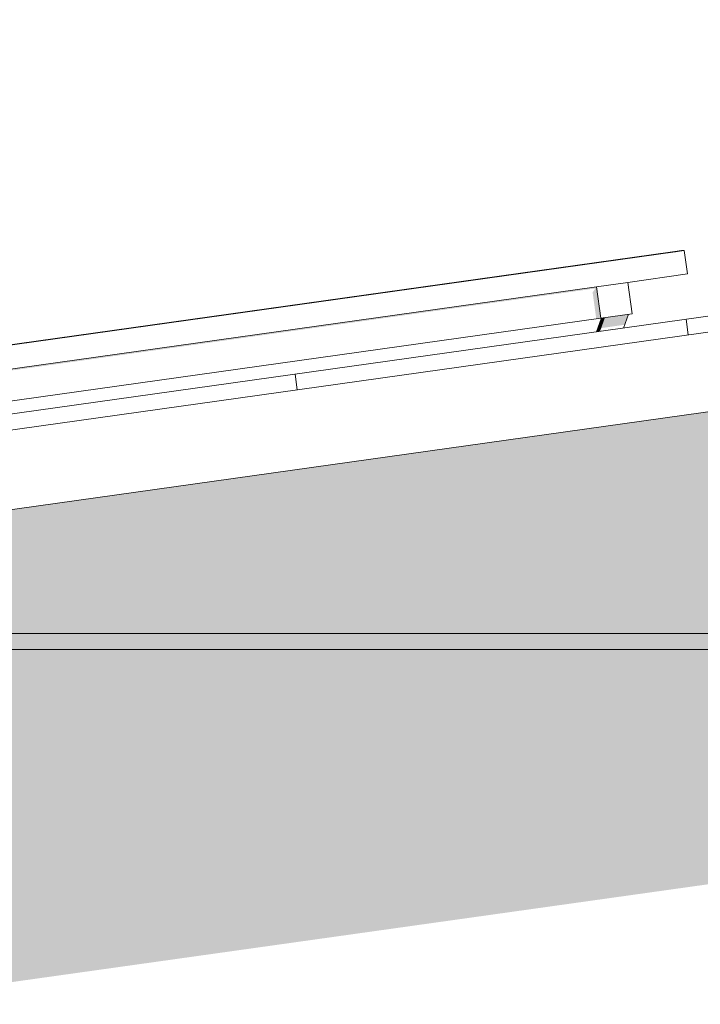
# Model space of a CAD drawing. Header units: metres. Extents: x -52 to 321, y -8 to 26.
# Tile 83 of 256: x -39.467 to -38.605, y 5.99 to 7.238. Entities that reach past the tile are written whole.
import ezdxf

# ---------------------------------------------------------------- set-up
doc = ezdxf.new("R2010")
doc.units = ezdxf.units.M
doc.header["$MEASUREMENT"] = 0
for name, color, linetype in [('10 Fassade', 7, 'Continuous'), ('30 Dachaufbau', 7, 'Continuous'), ('70 PV-Anlage', 7, 'Continuous'), ('94 Genehmigungsplanung Bemaßung', 7, 'Continuous')]:
    doc.layers.add(name, color=color, linetype=linetype)
doc.styles.add('ERSTELLTER_STIL_2', font='arial.ttf')
doc.dimstyles.new('ERSTELLTER_STIL__1', dxfattribs={"dimtxt": 0.25, "dimasz": 0.19, "dimexe": 0.18, "dimexo": 0.1, "dimgap": 0, "dimtad": 1, "dimtih": 1, "dimtoh": 1, "dimzin": 0, "dimdsep": 46, "dimtxsty": 'ERSTELLTER_STIL_2', "dimblk": 'ARROWHEAD_6', "dimblk1": 'ARROWHEAD_6', "dimblk2": 'ARROWHEAD_6', "dimcen": 0.09, "dimclrd": 7, "dimclre": 7, "dimclrt": 7, "dimazin": 0, "dimtfac": 1, "dimtdec": 4, "dimtmove": 0, "dimatfit": 3, "dimfxl": 1, "dimtolj": 1, "dimtzin": 0, "dimarcsym": 0})

# ---------------------------------------------------------------- blocks, each defined once
blk = doc.blocks.new('*X2', base_point=(-33357.279, 0))
at = {"layer": '30 Dachaufbau', "color": 7, "linetype": 'Continuous', "lineweight": 13}
for p, q in [((-38.6202, 6.8385), (-38.6229, 6.8583)), ((-38.6202, 6.8385), (-38.6229, 6.8583)), ((-39.1153, 6.7689), (-39.1181, 6.7887)), ((-39.1153, 6.7689), (-39.1181, 6.7887))]:
    blk.add_line(p, q, dxfattribs=at)
blk = doc.blocks.new('*D18', base_point=(-33357.279, 0))
at = {"layer": '94 Genehmigungsplanung Bemaßung', "color": 7, "linetype": 'Continuous', "lineweight": 13}
for p, q in [((-43.9997, 9.5481), (-43.9997, 9.9231)), ((-28.1801, 9.5481), (-28.1801, 9.9231)), ((-43.8997, 9.8356), (-44.0997, 9.6356)), ((-28.2801, 9.6356), (-28.0801, 9.8356)), ((-43.9997, 9.7356), (-28.1801, 9.7356)), ((-28.1801, 9.7356), (-28.0301, 9.7356))]:
    blk.add_line(p, q, dxfattribs=at)
at = {"layer": '94 Genehmigungsplanung Bemaßung', "color": 7, "lineweight": 13, "insert": (-36.5189, 9.7856), "char_height": 0.25, "attachment_point": 7, "style": 'ERSTELLTER_STIL_2'}
blk.add_mtext('\\A1;{\\pql;\\fArial|b0|i0|c0|p0;\\W1.000000;15,82}', dxfattribs=at)
blk = doc.blocks.new('ARROWHEAD_6')
at = {"color": 0, "linetype": 'Continuous', "lineweight": 0}
for p, q in [((-0.5, -0.5), (0.5, 0.5)), ((0, 0), (-1, 0))]:
    blk.add_line(p, q, dxfattribs=at)

msp = doc.modelspace()

# ---------------------------------------------------------------- hatches: boundary and pattern name
at = {"layer": '10 Fassade', "linetype": 'Continuous', "lineweight": 0, "true_color": 0x000000}
for points in [[(-39.8797, 6.46), (-37.3497, 6.46), (-37.3497, 6.9161), (-39.8797, 6.5605)], [(-39.8497, 6.44), (-37.3797, 6.44), (-37.3797, 6.46), (-39.8497, 6.46)], [(-39.8797, 6.44), (-39.8797, 5.9619), (-37.3497, 6.3174), (-37.3497, 6.44)]]:
    msp.add_hatch(color=18, dxfattribs=at).paths.add_polyline_path(points)
at = {"layer": '70 PV-Anlage', "linetype": 'Continuous', "lineweight": 0, "true_color": 0x000000}
for points in [[(-38.6403, 6.9438), (-38.6403, 6.9438), (-38.6402, 6.9438)], [(-38.6402, 6.9438), (-38.6402, 6.9438), (-38.6401, 6.9438)], [(-38.6401, 6.9438), (-38.6401, 6.9438), (-38.64, 6.9438)], [(-38.64, 6.9438), (-38.64, 6.9438), (-38.6399, 6.9438)], [(-38.6399, 6.9438), (-38.6399, 6.9438), (-38.6398, 6.9438)], [(-38.6398, 6.9438), (-38.6398, 6.9438), (-38.6397, 6.9438)], [(-38.6397, 6.9438), (-38.6397, 6.9438), (-38.6396, 6.9438)], [(-38.6396, 6.9438), (-38.6396, 6.9438), (-38.6395, 6.9438), (-38.6395, 6.9438)], [(-38.6395, 6.9438), (-38.6395, 6.9438), (-38.6393, 6.9438)], [(-38.6393, 6.9438), (-38.6393, 6.9438), (-38.6392, 6.9438)], [(-38.6392, 6.9438), (-38.6392, 6.9438), (-38.6391, 6.9438)], [(-38.6391, 6.9438), (-38.6391, 6.9438), (-38.639, 6.9438)], [(-38.639, 6.9438), (-38.639, 6.9438), (-38.6389, 6.9438)], [(-38.6389, 6.9438), (-38.6389, 6.9438), (-38.6388, 6.9438)], [(-38.6387, 6.9438), (-38.6388, 6.9438), (-38.6388, 6.9438)], [(-38.6387, 6.9438), (-38.6387, 6.9438), (-38.6386, 6.9438)], [(-38.6386, 6.9438), (-38.6386, 6.9438), (-38.6385, 6.9438)], [(-38.6385, 6.9438), (-38.6385, 6.9438), (-38.6384, 6.9438)], [(-38.6384, 6.9438), (-38.6384, 6.9438), (-38.6383, 6.9438)], [(-38.6383, 6.9438), (-38.6383, 6.9438), (-38.6382, 6.9438)], [(-38.6382, 6.9438), (-38.6382, 6.9438), (-38.6381, 6.9438)], [(-38.6381, 6.9438), (-38.638, 6.9438), (-38.6379, 6.9438)], [(-38.6379, 6.9438), (-38.6379, 6.9438), (-38.6378, 6.9438)], [(-38.6378, 6.9438), (-38.6378, 6.9438), (-38.6377, 6.9438)], [(-38.6377, 6.9438), (-38.6377, 6.9438), (-38.6376, 6.9438)], [(-38.6376, 6.9438), (-38.6376, 6.9438), (-38.6375, 6.9438)], [(-38.6375, 6.9438), (-38.6375, 6.9438), (-38.6374, 6.9438)], [(-38.6374, 6.9438), (-38.6374, 6.9438), (-38.6373, 6.9438)], [(-38.6373, 6.9438), (-38.6373, 6.9438), (-38.6372, 6.9438)], [(-38.6372, 6.9438), (-38.6372, 6.9438), (-38.6371, 6.9438)], [(-38.6371, 6.9438), (-38.6371, 6.9438), (-38.637, 6.9438)], [(-38.637, 6.9438), (-38.637, 6.9438), (-38.6369, 6.9438)], [(-38.6369, 6.9438), (-38.6369, 6.9438), (-38.6368, 6.9438)], [(-38.6366, 6.9438), (-38.6368, 6.9438), (-38.6368, 6.9438)], [(-38.6366, 6.9438), (-38.6366, 6.9438), (-38.6365, 6.9438)], [(-38.7363, 6.8995), (-40.2812, 6.6824), (-40.2809, 6.6805), (-38.7378, 6.8974), (-38.7413, 6.8924), (-38.7367, 6.859), (-38.7308, 6.8599)], [(-38.7309, 6.8471), (-38.7012, 6.8513), (-38.7003, 6.8525), (-38.6959, 6.8648), (-38.7261, 6.8605)], [(-38.7364, 6.8424), (-38.7363, 6.8424), (-38.7299, 6.86), (-38.73, 6.86)], [(-38.7299, 6.86), (-38.7363, 6.8424), (-38.7362, 6.8424), (-38.7298, 6.86)], [(-38.7298, 6.86), (-38.7362, 6.8424), (-38.7361, 6.8424), (-38.7297, 6.86)], [(-38.7297, 6.86), (-38.7361, 6.8424), (-38.736, 6.8424), (-38.7296, 6.86)], [(-38.7296, 6.86), (-38.7359, 6.8424), (-38.7358, 6.8424), (-38.7295, 6.8601)], [(-38.7295, 6.8601), (-38.7358, 6.8424), (-38.7357, 6.8424), (-38.7294, 6.8601)], [(-38.7293, 6.8601), (-38.7357, 6.8424), (-38.7356, 6.8425), (-38.7292, 6.8601)], [(-38.7292, 6.8601), (-38.7356, 6.8425), (-38.7355, 6.8425), (-38.7291, 6.8601)], [(-38.7291, 6.8601), (-38.7355, 6.8425), (-38.7354, 6.8425), (-38.729, 6.8601)], [(-38.7354, 6.8425), (-38.7353, 6.8425), (-38.7289, 6.8601), (-38.729, 6.8601)], [(-38.7353, 6.8425), (-38.7352, 6.8425), (-38.7288, 6.8602), (-38.7289, 6.8601)], [(-38.7352, 6.8425), (-38.735, 6.8425), (-38.7287, 6.8602), (-38.7288, 6.8602)], [(-38.735, 6.8425), (-38.7349, 6.8426), (-38.7286, 6.8602), (-38.7287, 6.8602)], [(-38.7349, 6.8426), (-38.7348, 6.8426), (-38.7284, 6.8602), (-38.7286, 6.8602)], [(-38.7348, 6.8426), (-38.7347, 6.8426), (-38.7283, 6.8602), (-38.7284, 6.8602)], [(-38.7347, 6.8426), (-38.7346, 6.8426), (-38.7282, 6.8602), (-38.7283, 6.8602)], [(-38.7346, 6.8426), (-38.7345, 6.8426), (-38.7281, 6.8603), (-38.7282, 6.8602)], [(-38.7345, 6.8426), (-38.7344, 6.8426), (-38.728, 6.8603), (-38.7281, 6.8603)], [(-38.7344, 6.8426), (-38.7343, 6.8427), (-38.7279, 6.8603), (-38.728, 6.8603)], [(-38.7342, 6.8427), (-38.7341, 6.8427), (-38.7278, 6.8603), (-38.7279, 6.8603)], [(-38.7341, 6.8427), (-38.734, 6.8427), (-38.7277, 6.8603), (-38.7278, 6.8603)], [(-38.734, 6.8427), (-38.7339, 6.8427), (-38.7275, 6.8603), (-38.7276, 6.8603)], [(-38.7339, 6.8427), (-38.7338, 6.8427), (-38.7274, 6.8603), (-38.7275, 6.8603)], [(-38.7338, 6.8427), (-38.7337, 6.8427), (-38.7273, 6.8604), (-38.7274, 6.8603)], [(-38.7337, 6.8427), (-38.7336, 6.8428), (-38.7272, 6.8604), (-38.7273, 6.8604)], [(-38.7336, 6.8428), (-38.7335, 6.8428), (-38.7271, 6.8604), (-38.7272, 6.8604)], [(-38.7334, 6.8428), (-38.7333, 6.8428), (-38.727, 6.8604), (-38.7271, 6.8604)], [(-38.7333, 6.8428), (-38.7332, 6.8428), (-38.7269, 6.8604), (-38.727, 6.8604)], [(-38.7332, 6.8428), (-38.7331, 6.8428), (-38.7267, 6.8604), (-38.7268, 6.8604)], [(-38.7331, 6.8428), (-38.733, 6.8428), (-38.7266, 6.8605), (-38.7267, 6.8604)], [(-38.733, 6.8428), (-38.7329, 6.8428), (-38.7265, 6.8605), (-38.7266, 6.8605)], [(-38.7329, 6.8428), (-38.7328, 6.8429), (-38.7264, 6.8605), (-38.7265, 6.8605)], [(-38.7328, 6.8429), (-38.7327, 6.8429), (-38.7263, 6.8605), (-38.7264, 6.8605)], [(-38.7327, 6.8429), (-38.7325, 6.8429), (-38.7262, 6.8605), (-38.7263, 6.8605)], [(-38.7325, 6.8429), (-38.7324, 6.8429), (-38.7261, 6.8605), (-38.7262, 6.8605)]]:
    msp.add_hatch(color=18, dxfattribs=at).paths.add_polyline_path(points)

# ---------------------------------------------------------------- linework, layer by layer
at = {"layer": '10 Fassade', "color": 7, "linetype": 'Continuous', "lineweight": 13}
for p, q in [((-37.3497, 6.46), (-39.8797, 6.46)), ((-37.3497, 6.44), (-39.8797, 6.44))]:
    msp.add_line(p, q, dxfattribs=at)
at = {"layer": '30 Dachaufbau', "color": 7, "linetype": 'Continuous', "lineweight": 13}
for p, q in [((-44.5645, 6.0233), (-36.0897, 7.2143)), ((-36.0897, 7.1941), (-44.5618, 6.0035)), ((-36.0897, 7.0931), (-44.5478, 5.9044))]:
    msp.add_line(p, q, dxfattribs=at)
at = {"layer": '70 PV-Anlage', "color": 7, "linetype": 'Continuous', "lineweight": 13}
for p, q in [((-40.3249, 6.7065), (-38.6252, 6.9454)), ((-40.3139, 6.7086), (-38.6403, 6.9438)), ((-40.3138, 6.7086), (-38.6402, 6.9438)), ((-40.3137, 6.7086), (-38.6401, 6.9438)), ((-40.3135, 6.7086), (-38.64, 6.9438)), ((-40.3134, 6.7086), (-38.6399, 6.9438)), ((-40.3133, 6.7086), (-38.6398, 6.9438)), ((-40.3132, 6.7086), (-38.6397, 6.9438)), ((-40.3131, 6.7086), (-38.6396, 6.9438)), ((-40.313, 6.7086), (-38.6395, 6.9438)), ((-40.3129, 6.7086), (-38.6393, 6.9438)), ((-40.3128, 6.7086), (-38.6392, 6.9438)), ((-40.3127, 6.7086), (-38.6391, 6.9438)), ((-40.3126, 6.7086), (-38.639, 6.9438)), ((-40.3125, 6.7086), (-38.6389, 6.9438)), ((-40.3124, 6.7086), (-38.6388, 6.9438)), ((-40.3123, 6.7086), (-38.6387, 6.9438)), ((-40.3121, 6.7086), (-38.6386, 6.9438)), ((-40.312, 6.7086), (-38.6385, 6.9438)), ((-40.3119, 6.7086), (-38.6384, 6.9438)), ((-40.3118, 6.7086), (-38.6383, 6.9438)), ((-40.3117, 6.7086), (-38.6382, 6.9438)), ((-40.3116, 6.7086), (-38.6381, 6.9438)), ((-40.3115, 6.7086), (-38.6379, 6.9438)), ((-40.3114, 6.7086), (-38.6378, 6.9438)), ((-40.3113, 6.7086), (-38.6377, 6.9438)), ((-40.3112, 6.7086), (-38.6376, 6.9438)), ((-40.3111, 6.7086), (-38.6375, 6.9438)), ((-40.311, 6.7086), (-38.6374, 6.9438)), ((-40.3108, 6.7086), (-38.6373, 6.9438)), ((-40.3107, 6.7086), (-38.6372, 6.9438)), ((-40.3106, 6.7086), (-38.6371, 6.9438)), ((-40.3105, 6.7086), (-38.637, 6.9438)), ((-40.3104, 6.7086), (-38.6369, 6.9438)), ((-40.3103, 6.7086), (-38.6368, 6.9438)), ((-40.3102, 6.7086), (-38.6366, 6.9438)), ((-38.6289, 6.9454), (-38.6403, 6.9438)), ((-38.6403, 6.9438), (-38.6402, 6.9438)), ((-38.6288, 6.9454), (-38.6402, 6.9438)), ((-38.6402, 6.9438), (-38.6401, 6.9438)), ((-38.6287, 6.9454), (-38.6401, 6.9438)), ((-38.6401, 6.9438), (-38.64, 6.9438)), ((-38.6286, 6.9454), (-38.64, 6.9438)), ((-38.64, 6.9438), (-38.6399, 6.9438)), ((-38.6285, 6.9454), (-38.6399, 6.9438)), ((-38.6399, 6.9438), (-38.6398, 6.9438)), ((-38.6284, 6.9454), (-38.6398, 6.9438)), ((-38.6398, 6.9438), (-38.6397, 6.9438)), ((-38.6283, 6.9454), (-38.6397, 6.9438)), ((-38.6397, 6.9438), (-38.6396, 6.9438)), ((-38.6282, 6.9454), (-38.6396, 6.9438)), ((-38.6396, 6.9438), (-38.6395, 6.9438)), ((-38.6281, 6.9454), (-38.6395, 6.9438)), ((-38.6395, 6.9438), (-38.6393, 6.9438)), ((-38.628, 6.9454), (-38.6393, 6.9438)), ((-38.6393, 6.9438), (-38.6392, 6.9438)), ((-38.6279, 6.9454), (-38.6392, 6.9438)), ((-38.6392, 6.9438), (-38.6391, 6.9438)), ((-38.6277, 6.9454), (-38.6391, 6.9438)), ((-38.6391, 6.9438), (-38.639, 6.9438)), ((-38.6276, 6.9454), (-38.639, 6.9438)), ((-38.639, 6.9438), (-38.6389, 6.9438)), ((-38.6275, 6.9454), (-38.6389, 6.9438)), ((-38.6389, 6.9438), (-38.6388, 6.9438)), ((-38.6274, 6.9454), (-38.6388, 6.9438)), ((-38.6388, 6.9438), (-38.6387, 6.9438)), ((-38.6273, 6.9454), (-38.6387, 6.9438)), ((-38.6387, 6.9438), (-38.6386, 6.9438)), ((-38.6272, 6.9454), (-38.6386, 6.9438)), ((-38.6386, 6.9438), (-38.6385, 6.9438)), ((-38.6271, 6.9454), (-38.6385, 6.9438)), ((-38.6385, 6.9438), (-38.6384, 6.9438)), ((-38.627, 6.9454), (-38.6384, 6.9438)), ((-38.6384, 6.9438), (-38.6383, 6.9438)), ((-38.6269, 6.9454), (-38.6383, 6.9438)), ((-38.6383, 6.9438), (-38.6382, 6.9438)), ((-38.6268, 6.9454), (-38.6382, 6.9438)), ((-38.6382, 6.9438), (-38.6381, 6.9438)), ((-38.6267, 6.9454), (-38.6381, 6.9438)), ((-38.6381, 6.9438), (-38.6379, 6.9438)), ((-38.6266, 6.9454), (-38.6379, 6.9438)), ((-38.6379, 6.9438), (-38.6378, 6.9438)), ((-38.6264, 6.9454), (-38.6378, 6.9438)), ((-38.6378, 6.9438), (-38.6377, 6.9438)), ((-38.6263, 6.9454), (-38.6377, 6.9438)), ((-38.6377, 6.9438), (-38.6376, 6.9438)), ((-38.6262, 6.9454), (-38.6376, 6.9438)), ((-38.6376, 6.9438), (-38.6375, 6.9438)), ((-38.6261, 6.9454), (-38.6375, 6.9438)), ((-38.6375, 6.9438), (-38.6374, 6.9438)), ((-38.626, 6.9454), (-38.6374, 6.9438)), ((-38.6374, 6.9438), (-38.6373, 6.9438)), ((-38.6259, 6.9454), (-38.6373, 6.9438)), ((-38.6373, 6.9438), (-38.6372, 6.9438)), ((-38.6258, 6.9454), (-38.6372, 6.9438)), ((-38.6372, 6.9438), (-38.6371, 6.9438)), ((-38.6257, 6.9454), (-38.6371, 6.9438)), ((-38.6371, 6.9438), (-38.637, 6.9438)), ((-38.6256, 6.9454), (-38.637, 6.9438)), ((-38.637, 6.9438), (-38.6369, 6.9438)), ((-38.6255, 6.9454), (-38.6369, 6.9438)), ((-38.6369, 6.9438), (-38.6368, 6.9438)), ((-38.6254, 6.9454), (-38.6368, 6.9438)), ((-38.6368, 6.9438), (-38.6366, 6.9438)), ((-38.6253, 6.9454), (-38.6366, 6.9438)), ((-38.6366, 6.9438), (-38.6365, 6.9438)), ((-38.6288, 6.9454), (-38.6289, 6.9454)), ((-38.6287, 6.9454), (-38.6288, 6.9454)), ((-38.6286, 6.9454), (-38.6287, 6.9454)), ((-38.6285, 6.9454), (-38.6286, 6.9454)), ((-38.6284, 6.9454), (-38.6285, 6.9454)), ((-38.6283, 6.9454), (-38.6284, 6.9454)), ((-38.6282, 6.9454), (-38.6283, 6.9454)), ((-38.6281, 6.9454), (-38.6282, 6.9454)), ((-38.628, 6.9454), (-38.6281, 6.9454)), ((-38.6279, 6.9454), (-38.628, 6.9454)), ((-38.6277, 6.9454), (-38.6279, 6.9454)), ((-38.6276, 6.9454), (-38.6277, 6.9454)), ((-38.6275, 6.9454), (-38.6276, 6.9454)), ((-38.6274, 6.9454), (-38.6275, 6.9454)), ((-38.6273, 6.9454), (-38.6274, 6.9454)), ((-38.6272, 6.9454), (-38.6273, 6.9454)), ((-38.6271, 6.9454), (-38.6272, 6.9454)), ((-38.627, 6.9454), (-38.6271, 6.9454)), ((-38.6269, 6.9454), (-38.627, 6.9454)), ((-38.6268, 6.9454), (-38.6269, 6.9454)), ((-38.6267, 6.9454), (-38.6268, 6.9454)), ((-38.6266, 6.9454), (-38.6267, 6.9454)), ((-38.6264, 6.9454), (-38.6266, 6.9454)), ((-38.6263, 6.9454), (-38.6264, 6.9454)), ((-38.6262, 6.9454), (-38.6263, 6.9454)), ((-38.6261, 6.9454), (-38.6262, 6.9454)), ((-38.626, 6.9454), (-38.6261, 6.9454)), ((-38.6259, 6.9454), (-38.626, 6.9454)), ((-38.6258, 6.9454), (-38.6259, 6.9454)), ((-38.6257, 6.9454), (-38.6258, 6.9454)), ((-38.6256, 6.9454), (-38.6257, 6.9454)), ((-38.6255, 6.9454), (-38.6256, 6.9454)), ((-38.6254, 6.9454), (-38.6255, 6.9454)), ((-38.6253, 6.9454), (-38.6254, 6.9454)), ((-38.6252, 6.9454), (-38.6253, 6.9454)), ((-38.621, 6.9157), (-38.6252, 6.9454)), ((-38.6967, 6.9051), (-38.621, 6.9157)), ((-40.2812, 6.6824), (-38.7363, 6.8995)), ((-38.7363, 6.8995), (-38.6967, 6.9051)), ((-38.7308, 6.8599), (-38.7363, 6.8995)), ((-38.6912, 6.8654), (-38.6967, 6.9051)), ((-38.7308, 6.8599), (-38.6912, 6.8654)), ((-38.7023, 6.8472), (-38.6959, 6.8648)), ((-40.2756, 6.6428), (-38.7308, 6.8599)), ((-38.73, 6.86), (-38.7364, 6.8424)), ((-38.7299, 6.86), (-38.7363, 6.8424)), ((-38.7298, 6.86), (-38.7362, 6.8424)), ((-38.7297, 6.86), (-38.7361, 6.8424)), ((-38.7296, 6.86), (-38.7359, 6.8424)), ((-38.7295, 6.8601), (-38.7358, 6.8424)), ((-38.7293, 6.8601), (-38.7357, 6.8424)), ((-38.7292, 6.8601), (-38.7356, 6.8425)), ((-38.7291, 6.8601), (-38.7355, 6.8425)), ((-38.729, 6.8601), (-38.7354, 6.8425)), ((-38.7289, 6.8601), (-38.7353, 6.8425)), ((-38.7288, 6.8602), (-38.7352, 6.8425)), ((-38.7287, 6.8602), (-38.735, 6.8425)), ((-38.7286, 6.8602), (-38.7349, 6.8426)), ((-38.7284, 6.8602), (-38.7348, 6.8426)), ((-38.7283, 6.8602), (-38.7347, 6.8426)), ((-38.7282, 6.8602), (-38.7346, 6.8426)), ((-38.7281, 6.8603), (-38.7345, 6.8426)), ((-38.728, 6.8603), (-38.7344, 6.8426)), ((-38.7279, 6.8603), (-38.7342, 6.8427)), ((-38.7278, 6.8603), (-38.7341, 6.8427)), ((-38.7276, 6.8603), (-38.734, 6.8427)), ((-38.7275, 6.8603), (-38.7339, 6.8427)), ((-38.7274, 6.8603), (-38.7338, 6.8427)), ((-38.7273, 6.8604), (-38.7337, 6.8427)), ((-38.7272, 6.8604), (-38.7336, 6.8428)), ((-38.7271, 6.8604), (-38.7334, 6.8428)), ((-38.727, 6.8604), (-38.7333, 6.8428)), ((-38.7268, 6.8604), (-38.7332, 6.8428)), ((-38.7267, 6.8604), (-38.7331, 6.8428)), ((-38.7266, 6.8605), (-38.733, 6.8428)), ((-38.7265, 6.8605), (-38.7329, 6.8428)), ((-38.7264, 6.8605), (-38.7328, 6.8429)), ((-38.7263, 6.8605), (-38.7327, 6.8429)), ((-38.7262, 6.8605), (-38.7325, 6.8429)), ((-38.7261, 6.8605), (-38.7324, 6.8429)), ((-38.7364, 6.8424), (-38.7364, 6.8424)), ((-38.7363, 6.8424), (-38.7363, 6.8424)), ((-38.7363, 6.8424), (-38.7363, 6.8424)), ((-38.7363, 6.8424), (-38.7363, 6.8424)), ((-38.7362, 6.8424), (-38.7362, 6.8424)), ((-38.7362, 6.8424), (-38.7362, 6.8424)), ((-38.7362, 6.8424), (-38.7362, 6.8424)), ((-38.7361, 6.8424), (-38.7361, 6.8424)), ((-38.7361, 6.8424), (-38.7361, 6.8424)), ((-38.7361, 6.8424), (-38.7361, 6.8424)), ((-38.736, 6.8424), (-38.736, 6.8424)), ((-38.736, 6.8424), (-38.736, 6.8424)), ((-38.736, 6.8424), (-38.736, 6.8424)), ((-38.7358, 6.8424), (-38.7358, 6.8424)), ((-38.7358, 6.8424), (-38.7358, 6.8424)), ((-38.7358, 6.8424), (-38.7358, 6.8424)), ((-38.7357, 6.8424), (-38.7357, 6.8424)), ((-38.7357, 6.8424), (-38.7357, 6.8424)), ((-38.7357, 6.8424), (-38.7357, 6.8424)), ((-38.7356, 6.8425), (-38.7356, 6.8425)), ((-38.7356, 6.8425), (-38.7356, 6.8425)), ((-38.7356, 6.8425), (-38.7356, 6.8425)), ((-38.7355, 6.8425), (-38.7355, 6.8425)), ((-38.7355, 6.8425), (-38.7355, 6.8425)), ((-38.7355, 6.8425), (-38.7355, 6.8425)), ((-38.7354, 6.8425), (-38.7354, 6.8425)), ((-38.7354, 6.8425), (-38.7354, 6.8425)), ((-38.7354, 6.8425), (-38.7354, 6.8425)), ((-38.7353, 6.8425), (-38.7353, 6.8425)), ((-38.7353, 6.8425), (-38.7353, 6.8425)), ((-38.7353, 6.8425), (-38.7353, 6.8425)), ((-38.7352, 6.8425), (-38.7352, 6.8425)), ((-38.7352, 6.8425), (-38.7352, 6.8425)), ((-38.7352, 6.8425), (-38.7352, 6.8425)), ((-38.735, 6.8425), (-38.735, 6.8425)), ((-38.735, 6.8425), (-38.735, 6.8425)), ((-38.735, 6.8425), (-38.735, 6.8425)), ((-38.7349, 6.8426), (-38.7349, 6.8426)), ((-38.7349, 6.8426), (-38.7349, 6.8426)), ((-38.7349, 6.8426), (-38.7349, 6.8426)), ((-38.7348, 6.8426), (-38.7348, 6.8426)), ((-38.7348, 6.8426), (-38.7348, 6.8426)), ((-38.7348, 6.8426), (-38.7348, 6.8426)), ((-38.7347, 6.8426), (-38.7347, 6.8426)), ((-38.7347, 6.8426), (-38.7347, 6.8426)), ((-38.7347, 6.8426), (-38.7347, 6.8426)), ((-38.7346, 6.8426), (-38.7346, 6.8426)), ((-38.7346, 6.8426), (-38.7346, 6.8426)), ((-38.7346, 6.8426), (-38.7346, 6.8426)), ((-38.7345, 6.8426), (-38.7345, 6.8426)), ((-38.7345, 6.8426), (-38.7345, 6.8426)), ((-38.7345, 6.8426), (-38.7345, 6.8426)), ((-38.7344, 6.8426), (-38.7344, 6.8426)), ((-38.7344, 6.8426), (-38.7344, 6.8426)), ((-38.7344, 6.8426), (-38.7344, 6.8426)), ((-38.7343, 6.8427), (-38.7343, 6.8427)), ((-38.7342, 6.8427), (-38.7342, 6.8427)), ((-38.7342, 6.8427), (-38.7342, 6.8427)), ((-38.7341, 6.8427), (-38.7341, 6.8427)), ((-38.7341, 6.8427), (-38.7341, 6.8427)), ((-38.7341, 6.8427), (-38.7341, 6.8427)), ((-38.734, 6.8427), (-38.734, 6.8427)), ((-38.734, 6.8427), (-38.734, 6.8427)), ((-38.734, 6.8427), (-38.734, 6.8427)), ((-38.7339, 6.8427), (-38.7339, 6.8427)), ((-38.7339, 6.8427), (-38.7339, 6.8427)), ((-38.7339, 6.8427), (-38.7339, 6.8427)), ((-38.7338, 6.8427), (-38.7338, 6.8427)), ((-38.7338, 6.8427), (-38.7338, 6.8427)), ((-38.7338, 6.8427), (-38.7338, 6.8427)), ((-38.7337, 6.8427), (-38.7337, 6.8427)), ((-38.7337, 6.8427), (-38.7337, 6.8427)), ((-38.7337, 6.8427), (-38.7337, 6.8427)), ((-38.7336, 6.8428), (-38.7336, 6.8428)), ((-38.7336, 6.8428), (-38.7336, 6.8428)), ((-38.7336, 6.8428), (-38.7336, 6.8428)), ((-38.7335, 6.8428), (-38.7335, 6.8428)), ((-38.7335, 6.8428), (-38.7335, 6.8428)), ((-38.7334, 6.8428), (-38.7334, 6.8428)), ((-38.7333, 6.8428), (-38.7333, 6.8428)), ((-38.7333, 6.8428), (-38.7333, 6.8428)), ((-38.7333, 6.8428), (-38.7333, 6.8428)), ((-38.7332, 6.8428), (-38.7332, 6.8428)), ((-38.7332, 6.8428), (-38.7332, 6.8428)), ((-38.7332, 6.8428), (-38.7332, 6.8428)), ((-38.7331, 6.8428), (-38.7331, 6.8428)), ((-38.7331, 6.8428), (-38.7331, 6.8428)), ((-38.7331, 6.8428), (-38.7331, 6.8428)), ((-38.733, 6.8428), (-38.733, 6.8428)), ((-38.733, 6.8428), (-38.733, 6.8428)), ((-38.733, 6.8428), (-38.733, 6.8428)), ((-38.7329, 6.8428), (-38.7329, 6.8428)), ((-38.7329, 6.8428), (-38.7329, 6.8428)), ((-38.7329, 6.8428), (-38.7329, 6.8428)), ((-38.7328, 6.8429), (-38.7328, 6.8429)), ((-38.7328, 6.8429), (-38.7328, 6.8429)), ((-38.7328, 6.8429), (-38.7328, 6.8429)), ((-38.7327, 6.8429), (-38.7327, 6.8429)), ((-38.7327, 6.8429), (-38.7327, 6.8429)), ((-38.7327, 6.8429), (-38.7327, 6.8429)), ((-38.7325, 6.8429), (-38.7325, 6.8429)), ((-38.7325, 6.8429), (-38.7325, 6.8429)), ((-38.7325, 6.8429), (-38.7325, 6.8429)), ((-38.7324, 6.8429), (-38.7324, 6.8429))]:
    msp.add_line(p, q, dxfattribs=at)

# ---------------------------------------------------------------- block references
at = {"layer": '30 Dachaufbau', "lineweight": 0}
msp.add_blockref('*X2', (-33357.279, 0), dxfattribs=at)

# ---------------------------------------------------------------- dimensions: what is measured, and where the dimension line sits
at = {"layer": '94 Genehmigungsplanung Bemaßung', "color": 7, "linetype": 'Continuous', "lineweight": 13}
dim = msp.add_linear_dim(base=(-28.1801, 9.7356), p1=(-43.9997, 1.2), p2=(-28.1801, 1.2), dimstyle='ERSTELLTER_STIL__1', dxfattribs=at)
dim.commit()
dim.dimension.update_dxf_attribs({"geometry": '*D18', "text_midpoint": (-36.1001, 9.9106), "dimtype": 160})

doc.saveas('drawing.dxf')
